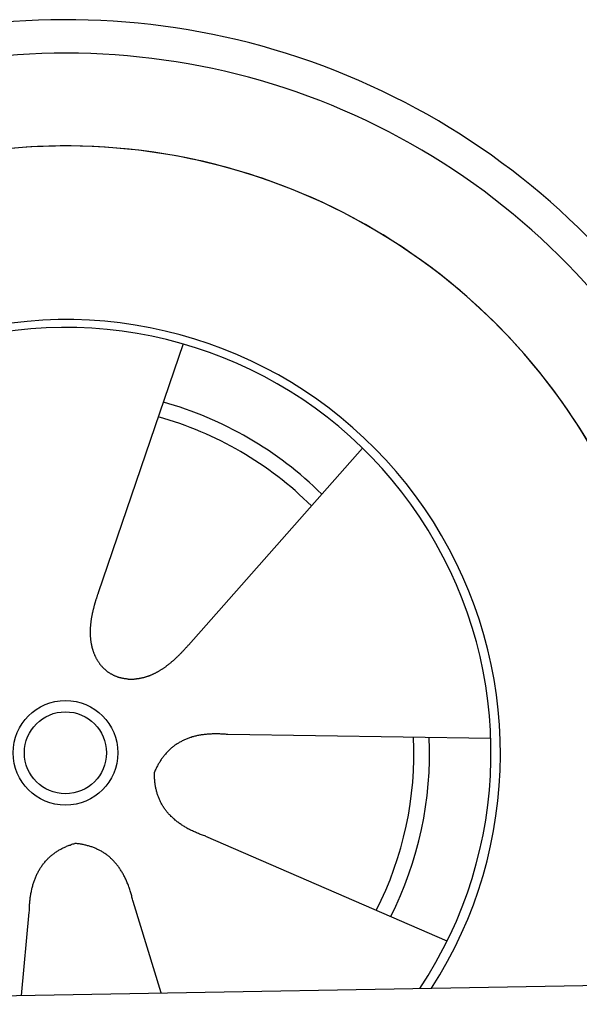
# Model space of a CAD drawing. Extents: x 1073 to 6773, y 6091 to 11516.
# Tile 60 of 65: x 4734 to 5056, y 10179 to 10746. Entities that reach past the tile are written whole.
import ezdxf

# ---------------------------------------------------------------- set-up
doc = ezdxf.new("R2010")
doc.units = 0
doc.layers.get('0').update_dxf_attribs({"linetype": 'CONTINUOUS'})
doc.layers.add('CAR', color=10, linetype='CONTINUOUS')

msp = doc.modelspace()

# ---------------------------------------------------------------- linework, layer by layer
msp.add_line((4651.05, 10183.01), (6015.84, 10206.83))
at = {"layer": 'CAR'}
for p, q in [((4828.29, 10559.62), (4779.31, 10416.34)), ((4931.46, 10499.64), (4831.2, 10386.17)), ((5005.32, 10332.43), (4853.92, 10334.74)), ((4980.16, 10215.77), (4841.27, 10276.07)), ((4815.6, 10185.89), (4799.37, 10238.57)), ((4735.07, 10184.48), (4739.66, 10232.47))]:
    msp.add_line(p, q, dxfattribs=at)
for points in [[(4779.31, 10416.3, 0), (4779.2, 10416, 0), (4779.09, 10415.7, 0), (4778.98, 10415.4, 0), (4778.88, 10415.1, 0), (4778.77, 10414.7, 0), (4778.66, 10414.4, 0), (4778.56, 10414.1, 0), (4778.45, 10413.8, 0), (4778.35, 10413.5, 0), (4778.24, 10413.1, 0), (4778.14, 10412.8, 0), (4778.04, 10412.5, 0), (4777.94, 10412.2, 0), (4777.84, 10411.8, 0), (4777.74, 10411.5, 0), (4777.64, 10411.2, 0), (4777.54, 10410.8, 0), (4777.44, 10410.5, 0), (4777.35, 10410.2, 0), (4777.25, 10409.9, 0), (4777.16, 10409.5, 0), (4777.07, 10409.2, 0), (4776.98, 10408.9, 0), (4776.89, 10408.5, 0), (4776.8, 10408.2, 0), (4776.71, 10407.9, 0), (4776.62, 10407.5, 0), (4776.54, 10407.2, 0), (4776.46, 10406.9, 0), (4776.38, 10406.5, 0), (4776.3, 10406.2, 0), (4776.22, 10405.9, 0), (4776.14, 10405.5, 0), (4776.06, 10405.2, 0), (4775.99, 10404.9, 0), (4775.92, 10404.5, 0), (4775.85, 10404.2, 0), (4775.78, 10403.9, 0), (4775.71, 10403.5, 0), (4775.65, 10403.2, 0), (4775.58, 10402.9, 0), (4775.52, 10402.5, 0), (4775.46, 10402.2, 0), (4775.41, 10401.9, 0), (4775.35, 10401.5, 0), (4775.3, 10401.2, 0), (4775.25, 10400.9, 0), (4775.2, 10400.5, 0), (4775.15, 10400.2, 0), (4775.1, 10399.9, 0), (4775.06, 10399.5, 0), (4775.02, 10399.2, 0), (4774.98, 10398.9, 0), (4774.94, 10398.5, 0), (4774.91, 10398.2, 0), (4774.88, 10397.9, 0), (4774.85, 10397.5, 0), (4774.82, 10397.2, 0), (4774.8, 10396.9, 0), (4774.77, 10396.5, 0), (4774.75, 10396.2, 0), (4774.74, 10395.9, 0), (4774.72, 10395.5, 0), (4774.71, 10395.2, 0), (4774.7, 10394.9, 0), (4774.69, 10394.5, 0), (4774.68, 10394.2, 0), (4774.68, 10393.9, 0), (4774.68, 10393.5, 0), (4774.68, 10393.2, 0), (4774.69, 10392.9, 0), (4774.7, 10392.6, 0), (4774.71, 10392.2, 0), (4774.72, 10391.9, 0), (4774.73, 10391.6, 0), (4774.75, 10391.3, 0), (4774.77, 10390.9, 0), (4774.8, 10390.6, 0), (4774.82, 10390.3, 0), (4774.85, 10390, 0), (4774.89, 10389.6, 0), (4774.92, 10389.3, 0), (4774.96, 10389, 0), (4775, 10388.7, 0), (4775.04, 10388.4, 0), (4775.09, 10388, 0), (4775.14, 10387.7, 0), (4775.19, 10387.4, 0), (4775.25, 10387.1, 0), (4775.3, 10386.8, 0), (4775.36, 10386.5, 0), (4775.43, 10386.2, 0), (4775.5, 10385.9, 0), (4775.57, 10385.5, 0), (4775.64, 10385.2, 0), (4775.71, 10384.9, 0), (4775.79, 10384.6, 0), (4775.88, 10384.3, 0), (4775.96, 10384, 0), (4776.05, 10383.7, 0), (4776.14, 10383.4, 0), (4776.23, 10383.1, 0), (4776.33, 10382.8, 0), (4776.43, 10382.5, 0), (4776.54, 10382.2, 0), (4776.64, 10382, 0), (4776.75, 10381.7, 0), (4776.87, 10381.4, 0), (4776.98, 10381.1, 0), (4777.1, 10380.8, 0), (4777.22, 10380.5, 0), (4777.35, 10380.2, 0), (4777.48, 10380, 0), (4777.61, 10379.7, 0), (4777.74, 10379.4, 0), (4777.88, 10379.1, 0), (4778.02, 10378.8, 0), (4778.17, 10378.6, 0), (4778.32, 10378.3, 0), (4778.47, 10378, 0), (4778.62, 10377.8, 0), (4778.78, 10377.5, 0), (4778.94, 10377.3, 0), (4779.1, 10377, 0), (4779.27, 10376.7, 0), (4779.44, 10376.5, 0), (4779.61, 10376.2, 0), (4779.79, 10376, 0), (4779.97, 10375.7, 0), (4780.15, 10375.5, 0), (4780.34, 10375.2, 0), (4780.53, 10375, 0), (4780.72, 10374.8, 0), (4780.91, 10374.5, 0), (4781.11, 10374.3, 0), (4781.32, 10374.1, 0), (4781.52, 10373.8, 0), (4781.73, 10373.6, 0), (4781.94, 10373.4, 0), (4782.15, 10373.2, 0), (4782.37, 10372.9, 0), (4782.59, 10372.7, 0), (4782.82, 10372.5, 0), (4783.04, 10372.3, 0), (4783.27, 10372.1, 0), (4783.51, 10371.9, 0), (4783.74, 10371.7, 0), (4783.98, 10371.5, 0), (4784.23, 10371.3, 0), (4784.47, 10371.1, 0), (4784.72, 10370.9, 0), (4784.97, 10370.7, 0), (4785.23, 10370.6, 0), (4785.49, 10370.4, 0), (4785.75, 10370.2, 0), (4786.01, 10370, 0), (4786.28, 10369.9, 0), (4786.55, 10369.7, 0), (4786.82, 10369.5, 0)], [(4831.2, 10386.2, 0), (4830.98, 10385.9, 0), (4830.75, 10385.7, 0), (4830.53, 10385.4, 0), (4830.3, 10385.2, 0), (4830.08, 10384.9, 0), (4829.85, 10384.7, 0), (4829.62, 10384.4, 0), (4829.4, 10384.2, 0), (4829.17, 10383.9, 0), (4828.94, 10383.7, 0), (4828.71, 10383.4, 0), (4828.47, 10383.2, 0), (4828.24, 10382.9, 0), (4828.01, 10382.7, 0), (4827.77, 10382.4, 0), (4827.54, 10382.2, 0), (4827.3, 10381.9, 0), (4827.06, 10381.7, 0), (4826.83, 10381.4, 0), (4826.59, 10381.2, 0), (4826.35, 10380.9, 0), (4826.11, 10380.7, 0), (4825.86, 10380.5, 0), (4825.62, 10380.2, 0), (4825.38, 10380, 0), (4825.13, 10379.7, 0), (4824.89, 10379.5, 0), (4824.64, 10379.3, 0), (4824.39, 10379, 0), (4824.14, 10378.8, 0), (4823.89, 10378.5, 0), (4823.64, 10378.3, 0), (4823.39, 10378.1, 0), (4823.14, 10377.9, 0), (4822.89, 10377.6, 0), (4822.63, 10377.4, 0), (4822.38, 10377.2, 0), (4822.12, 10376.9, 0), (4821.86, 10376.7, 0), (4821.6, 10376.5, 0), (4821.34, 10376.3, 0), (4821.08, 10376.1, 0), (4820.82, 10375.8, 0), (4820.56, 10375.6, 0), (4820.29, 10375.4, 0), (4820.03, 10375.2, 0), (4819.76, 10375, 0), (4819.5, 10374.8, 0), (4819.23, 10374.6, 0), (4818.96, 10374.4, 0), (4818.69, 10374.2, 0), (4818.42, 10374, 0), (4818.15, 10373.8, 0), (4817.88, 10373.6, 0), (4817.6, 10373.4, 0), (4817.33, 10373.2, 0), (4817.05, 10373, 0), (4816.78, 10372.8, 0), (4816.5, 10372.6, 0), (4816.22, 10372.4, 0), (4815.94, 10372.2, 0), (4815.66, 10372.1, 0), (4815.38, 10371.9, 0), (4815.1, 10371.7, 0), (4814.82, 10371.5, 0), (4814.54, 10371.4, 0), (4814.25, 10371.2, 0), (4813.97, 10371, 0), (4813.68, 10370.9, 0), (4813.39, 10370.7, 0), (4813.11, 10370.6, 0), (4812.82, 10370.4, 0), (4812.53, 10370.2, 0), (4812.24, 10370.1, 0), (4811.95, 10369.9, 0), (4811.66, 10369.8, 0), (4811.36, 10369.7, 0), (4811.07, 10369.5, 0), (4810.78, 10369.4, 0), (4810.48, 10369.2, 0), (4810.19, 10369.1, 0), (4809.89, 10369, 0), (4809.6, 10368.9, 0), (4809.3, 10368.7, 0), (4809, 10368.6, 0), (4808.7, 10368.5, 0), (4808.4, 10368.4, 0), (4808.1, 10368.3, 0), (4807.8, 10368.2, 0), (4807.5, 10368.1, 0), (4807.2, 10368, 0), (4806.9, 10367.9, 0), (4806.6, 10367.8, 0), (4806.3, 10367.7, 0), (4805.99, 10367.6, 0), (4805.69, 10367.5, 0), (4805.39, 10367.4, 0), (4805.08, 10367.4, 0), (4804.78, 10367.3, 0), (4804.47, 10367.2, 0), (4804.17, 10367.1, 0), (4803.86, 10367.1, 0), (4803.56, 10367, 0), (4803.25, 10366.9, 0), (4802.94, 10366.9, 0), (4802.64, 10366.8, 0), (4802.33, 10366.8, 0), (4802.02, 10366.7, 0), (4801.72, 10366.7, 0), (4801.41, 10366.7, 0), (4801.1, 10366.6, 0), (4800.79, 10366.6, 0), (4800.49, 10366.6, 0), (4800.18, 10366.6, 0), (4799.87, 10366.5, 0), (4799.56, 10366.5, 0), (4799.26, 10366.5, 0), (4798.95, 10366.5, 0), (4798.64, 10366.5, 0), (4798.34, 10366.5, 0), (4798.03, 10366.5, 0), (4797.72, 10366.5, 0), (4797.42, 10366.5, 0), (4797.11, 10366.5, 0), (4796.8, 10366.5, 0), (4796.5, 10366.6, 0), (4796.19, 10366.6, 0), (4795.89, 10366.6, 0), (4795.58, 10366.7, 0), (4795.28, 10366.7, 0), (4794.98, 10366.7, 0), (4794.67, 10366.8, 0), (4794.37, 10366.8, 0), (4794.07, 10366.9, 0), (4793.77, 10366.9, 0), (4793.47, 10367, 0), (4793.17, 10367.1, 0), (4792.87, 10367.1, 0), (4792.57, 10367.2, 0), (4792.27, 10367.3, 0), (4791.98, 10367.4, 0), (4791.68, 10367.4, 0), (4791.39, 10367.5, 0), (4791.09, 10367.6, 0), (4790.8, 10367.7, 0), (4790.51, 10367.8, 0), (4790.22, 10367.9, 0), (4789.93, 10368.1, 0), (4789.64, 10368.2, 0), (4789.35, 10368.3, 0), (4789.06, 10368.4, 0), (4788.78, 10368.5, 0), (4788.5, 10368.7, 0), (4788.21, 10368.8, 0), (4787.93, 10368.9, 0), (4787.65, 10369.1, 0), (4787.37, 10369.2, 0), (4787.1, 10369.4, 0), (4786.82, 10369.5, 0)], [(4853.92, 10334.7, 0), (4853.25, 10334.8, 0), (4852.59, 10334.9, 0), (4851.93, 10334.9, 0), (4851.28, 10335, 0), (4850.63, 10335, 0), (4849.99, 10335, 0), (4849.35, 10335.1, 0), (4848.71, 10335.1, 0), (4848.08, 10335.1, 0), (4847.46, 10335.1, 0), (4846.84, 10335.1, 0), (4846.22, 10335.1, 0), (4845.61, 10335.1, 0), (4845.01, 10335.1, 0), (4844.41, 10335, 0), (4843.81, 10335, 0), (4843.22, 10335, 0), (4842.63, 10334.9, 0), (4842.05, 10334.9, 0), (4841.48, 10334.8, 0), (4840.9, 10334.8, 0), (4840.34, 10334.7, 0), (4839.77, 10334.6, 0), (4839.21, 10334.6, 0), (4838.66, 10334.5, 0), (4838.11, 10334.4, 0), (4837.57, 10334.3, 0), (4837.03, 10334.2, 0), (4836.5, 10334.1, 0), (4835.97, 10334, 0), (4835.44, 10333.8, 0), (4834.92, 10333.7, 0), (4834.41, 10333.6, 0), (4833.9, 10333.4, 0), (4833.39, 10333.3, 0), (4832.89, 10333.1, 0), (4832.39, 10333, 0), (4831.9, 10332.8, 0), (4831.41, 10332.6, 0), (4830.93, 10332.5, 0), (4830.46, 10332.3, 0), (4829.98, 10332.1, 0), (4829.51, 10331.9, 0), (4829.05, 10331.7, 0), (4828.59, 10331.5, 0), (4828.14, 10331.3, 0), (4827.69, 10331, 0), (4827.25, 10330.8, 0), (4826.81, 10330.6, 0), (4826.37, 10330.3, 0), (4825.94, 10330.1, 0), (4825.52, 10329.8, 0), (4825.1, 10329.6, 0), (4824.68, 10329.3, 0), (4824.27, 10329, 0), (4823.87, 10328.8, 0), (4823.47, 10328.5, 0), (4823.07, 10328.2, 0), (4822.68, 10327.9, 0), (4822.29, 10327.6, 0), (4821.91, 10327.3, 0), (4821.53, 10327, 0), (4821.16, 10326.7, 0), (4820.79, 10326.3, 0), (4820.43, 10326, 0), (4820.07, 10325.7, 0), (4819.71, 10325.3, 0), (4819.36, 10325, 0), (4819.02, 10324.6, 0), (4818.68, 10324.2, 0), (4818.35, 10323.9, 0), (4818.02, 10323.5, 0), (4817.69, 10323.1, 0), (4817.37, 10322.7, 0), (4817.06, 10322.3, 0), (4816.74, 10321.9, 0), (4816.44, 10321.5, 0), (4816.14, 10321.1, 0), (4815.84, 10320.7, 0), (4815.55, 10320.3, 0), (4815.26, 10319.8, 0), (4814.98, 10319.4, 0), (4814.7, 10318.9, 0), (4814.43, 10318.5, 0), (4814.16, 10318, 0), (4813.9, 10317.6, 0), (4813.64, 10317.1, 0), (4813.38, 10316.6, 0), (4813.13, 10316.2, 0), (4812.89, 10315.7, 0), (4812.65, 10315.2, 0), (4812.41, 10314.7, 0), (4812.18, 10314.2, 0), (4811.96, 10313.7, 0), (4811.74, 10313.1, 0)], [(4841.27, 10276.1, 0), (4840.63, 10276.3, 0), (4840, 10276.5, 0), (4839.38, 10276.7, 0), (4838.77, 10277, 0), (4838.16, 10277.2, 0), (4837.56, 10277.4, 0), (4836.97, 10277.7, 0), (4836.38, 10277.9, 0), (4835.81, 10278.2, 0), (4835.23, 10278.4, 0), (4834.67, 10278.7, 0), (4834.11, 10278.9, 0), (4833.56, 10279.2, 0), (4833.01, 10279.4, 0), (4832.48, 10279.7, 0), (4831.94, 10280, 0), (4831.42, 10280.3, 0), (4830.9, 10280.5, 0), (4830.39, 10280.8, 0), (4829.89, 10281.1, 0), (4829.39, 10281.4, 0), (4828.9, 10281.7, 0), (4828.42, 10282, 0), (4827.94, 10282.3, 0), (4827.47, 10282.6, 0), (4827.01, 10282.9, 0), (4826.56, 10283.2, 0), (4826.11, 10283.5, 0), (4825.67, 10283.9, 0), (4825.23, 10284.2, 0), (4824.8, 10284.5, 0), (4824.38, 10284.8, 0), (4823.97, 10285.2, 0), (4823.56, 10285.5, 0), (4823.16, 10285.9, 0), (4822.77, 10286.2, 0), (4822.38, 10286.6, 0), (4822, 10286.9, 0), (4821.63, 10287.3, 0), (4821.26, 10287.6, 0), (4820.91, 10288, 0), (4820.55, 10288.4, 0), (4820.21, 10288.7, 0), (4819.87, 10289.1, 0), (4819.54, 10289.5, 0), (4819.21, 10289.9, 0), (4818.9, 10290.2, 0), (4818.59, 10290.6, 0), (4818.28, 10291, 0), (4817.98, 10291.4, 0), (4817.69, 10291.8, 0), (4817.41, 10292.2, 0), (4817.13, 10292.6, 0), (4816.86, 10293.1, 0), (4816.6, 10293.5, 0), (4816.35, 10293.9, 0), (4816.1, 10294.3, 0), (4815.86, 10294.7, 0), (4815.62, 10295.2, 0), (4815.39, 10295.6, 0), (4815.17, 10296, 0), (4814.96, 10296.5, 0), (4814.75, 10296.9, 0), (4814.55, 10297.4, 0), (4814.35, 10297.8, 0), (4814.17, 10298.3, 0), (4813.99, 10298.8, 0), (4813.81, 10299.2, 0), (4813.65, 10299.7, 0), (4813.49, 10300.2, 0), (4813.34, 10300.6, 0), (4813.19, 10301.1, 0), (4813.05, 10301.6, 0), (4812.92, 10302.1, 0), (4812.79, 10302.6, 0), (4812.68, 10303.1, 0), (4812.56, 10303.6, 0), (4812.46, 10304.1, 0), (4812.36, 10304.6, 0), (4812.27, 10305.1, 0), (4812.19, 10305.6, 0), (4812.11, 10306.1, 0), (4812.04, 10306.6, 0), (4811.98, 10307.1, 0), (4811.92, 10307.7, 0), (4811.87, 10308.2, 0), (4811.83, 10308.7, 0), (4811.79, 10309.3, 0), (4811.77, 10309.8, 0), (4811.74, 10310.4, 0), (4811.73, 10310.9, 0), (4811.72, 10311.5, 0), (4811.72, 10312, 0), (4811.73, 10312.6, 0), (4811.74, 10313.1, 0)], [(4739.66, 10232.5, 0), (4739.67, 10233.1, 0), (4739.68, 10233.8, 0), (4739.71, 10234.5, 0), (4739.73, 10235.1, 0), (4739.77, 10235.8, 0), (4739.8, 10236.4, 0), (4739.85, 10237, 0), (4739.9, 10237.7, 0), (4739.95, 10238.3, 0), (4740.02, 10238.9, 0), (4740.08, 10239.5, 0), (4740.15, 10240.2, 0), (4740.23, 10240.8, 0), (4740.32, 10241.4, 0), (4740.4, 10242, 0), (4740.5, 10242.5, 0), (4740.6, 10243.1, 0), (4740.71, 10243.7, 0), (4740.82, 10244.3, 0), (4740.94, 10244.8, 0), (4741.06, 10245.4, 0), (4741.19, 10246, 0), (4741.32, 10246.5, 0), (4741.46, 10247.1, 0), (4741.61, 10247.6, 0), (4741.76, 10248.1, 0), (4741.92, 10248.7, 0), (4742.08, 10249.2, 0), (4742.25, 10249.7, 0), (4742.42, 10250.2, 0), (4742.6, 10250.7, 0), (4742.78, 10251.2, 0), (4742.97, 10251.7, 0), (4743.17, 10252.2, 0), (4743.37, 10252.7, 0), (4743.58, 10253.2, 0), (4743.79, 10253.7, 0), (4744.01, 10254.1, 0), (4744.24, 10254.6, 0), (4744.47, 10255.1, 0), (4744.7, 10255.5, 0), (4744.94, 10256, 0), (4745.19, 10256.4, 0), (4745.44, 10256.8, 0), (4745.7, 10257.3, 0), (4745.96, 10257.7, 0), (4746.23, 10258.1, 0), (4746.51, 10258.5, 0), (4746.79, 10259, 0), (4747.08, 10259.4, 0), (4747.37, 10259.8, 0), (4747.67, 10260.2, 0), (4747.97, 10260.5, 0), (4748.28, 10260.9, 0), (4748.59, 10261.3, 0), (4748.91, 10261.7, 0), (4749.24, 10262, 0), (4749.57, 10262.4, 0), (4749.91, 10262.8, 0), (4750.25, 10263.1, 0), (4750.6, 10263.5, 0), (4750.95, 10263.8, 0), (4751.31, 10264.1, 0), (4751.68, 10264.5, 0), (4752.05, 10264.8, 0), (4752.42, 10265.1, 0), (4752.8, 10265.4, 0), (4753.19, 10265.7, 0), (4753.59, 10266, 0), (4753.98, 10266.3, 0), (4754.39, 10266.6, 0), (4754.8, 10266.9, 0), (4755.21, 10267.2, 0), (4755.64, 10267.5, 0), (4756.06, 10267.7, 0), (4756.5, 10268, 0), (4756.93, 10268.3, 0), (4757.38, 10268.5, 0), (4757.83, 10268.8, 0), (4758.28, 10269, 0), (4758.74, 10269.2, 0), (4759.21, 10269.5, 0), (4759.68, 10269.7, 0), (4760.16, 10269.9, 0), (4760.64, 10270.1, 0), (4761.13, 10270.4, 0), (4761.63, 10270.6, 0), (4762.13, 10270.8, 0), (4762.63, 10271, 0), (4763.14, 10271.1, 0), (4763.66, 10271.3, 0), (4764.18, 10271.5, 0), (4764.71, 10271.7, 0), (4765.25, 10271.8, 0), (4765.79, 10272, 0)], [(4799.37, 10238.6, 0), (4799.22, 10239.2, 0), (4799.07, 10239.9, 0), (4798.92, 10240.5, 0), (4798.76, 10241.1, 0), (4798.6, 10241.8, 0), (4798.43, 10242.4, 0), (4798.26, 10243, 0), (4798.08, 10243.6, 0), (4797.9, 10244.2, 0), (4797.71, 10244.8, 0), (4797.52, 10245.4, 0), (4797.33, 10246, 0), (4797.13, 10246.6, 0), (4796.93, 10247.1, 0), (4796.72, 10247.7, 0), (4796.51, 10248.3, 0), (4796.29, 10248.8, 0), (4796.07, 10249.4, 0), (4795.84, 10249.9, 0), (4795.61, 10250.4, 0), (4795.38, 10251, 0), (4795.14, 10251.5, 0), (4794.9, 10252, 0), (4794.65, 10252.5, 0), (4794.4, 10253, 0), (4794.14, 10253.5, 0), (4793.88, 10254, 0), (4793.62, 10254.5, 0), (4793.35, 10254.9, 0), (4793.07, 10255.4, 0), (4792.8, 10255.9, 0), (4792.51, 10256.3, 0), (4792.23, 10256.8, 0), (4791.93, 10257.2, 0), (4791.64, 10257.6, 0), (4791.34, 10258.1, 0), (4791.03, 10258.5, 0), (4790.72, 10258.9, 0), (4790.41, 10259.3, 0), (4790.09, 10259.7, 0), (4789.77, 10260.1, 0), (4789.44, 10260.5, 0), (4789.11, 10260.9, 0), (4788.78, 10261.3, 0), (4788.44, 10261.6, 0), (4788.09, 10262, 0), (4787.74, 10262.4, 0), (4787.39, 10262.7, 0), (4787.03, 10263.1, 0), (4786.67, 10263.4, 0), (4786.3, 10263.7, 0), (4785.93, 10264.1, 0), (4785.55, 10264.4, 0), (4785.17, 10264.7, 0), (4784.79, 10265, 0), (4784.4, 10265.3, 0), (4784.01, 10265.6, 0), (4783.61, 10265.9, 0), (4783.21, 10266.2, 0), (4782.8, 10266.4, 0), (4782.39, 10266.7, 0), (4781.97, 10267, 0), (4781.55, 10267.2, 0), (4781.13, 10267.5, 0), (4780.7, 10267.7, 0), (4780.27, 10268, 0), (4779.83, 10268.2, 0), (4779.39, 10268.4, 0), (4778.94, 10268.6, 0), (4778.49, 10268.8, 0), (4778.04, 10269, 0), (4777.58, 10269.2, 0), (4777.11, 10269.4, 0), (4776.65, 10269.6, 0), (4776.17, 10269.8, 0), (4775.7, 10270, 0), (4775.21, 10270.1, 0), (4774.73, 10270.3, 0), (4774.24, 10270.4, 0), (4773.74, 10270.6, 0), (4773.24, 10270.7, 0), (4772.74, 10270.9, 0), (4772.23, 10271, 0), (4771.72, 10271.1, 0), (4771.2, 10271.2, 0), (4770.68, 10271.3, 0), (4770.15, 10271.4, 0), (4769.62, 10271.5, 0), (4769.09, 10271.6, 0), (4768.55, 10271.7, 0), (4768.01, 10271.8, 0), (4767.46, 10271.8, 0), (4766.9, 10271.9, 0), (4766.35, 10272, 0), (4765.79, 10272, 0)]]:
    msp.add_polyline3d(points, dxfattribs=at)
for radius in [30.15, 23.62]:
    msp.add_circle((4760.46, 10324.19), radius, dxfattribs=at)
for centre, radius, start, end in [((4760.88, 10323.68), 422.7, 4.6504, 193.285), ((4760.88, 10323.68), 403.41, 0.0315, 193.9312), ((4760.88, 10323.68), 350, 337.6496, 184.3854), ((4760.88, 10323.68), 350, 337.6876, 204.3516), ((4760.88, 10323.68), 250, 327.2965, 162.2292), ((4760.46, 10324.19), 245, 326.365, 161.9804), ((4760.46, 10324.19), 209.64, 45.262, 74.3995), ((4760.46, 10324.19), 200.65, 45.1152, 74.5463), ((4760.46, 10324.19), 200.65, 333.1152, 2.5463), ((4760.46, 10324.19), 209.64, 333.262, 2.3995)]:
    msp.add_arc(centre, radius, start, end, dxfattribs=at)

doc.saveas('drawing.dxf')
